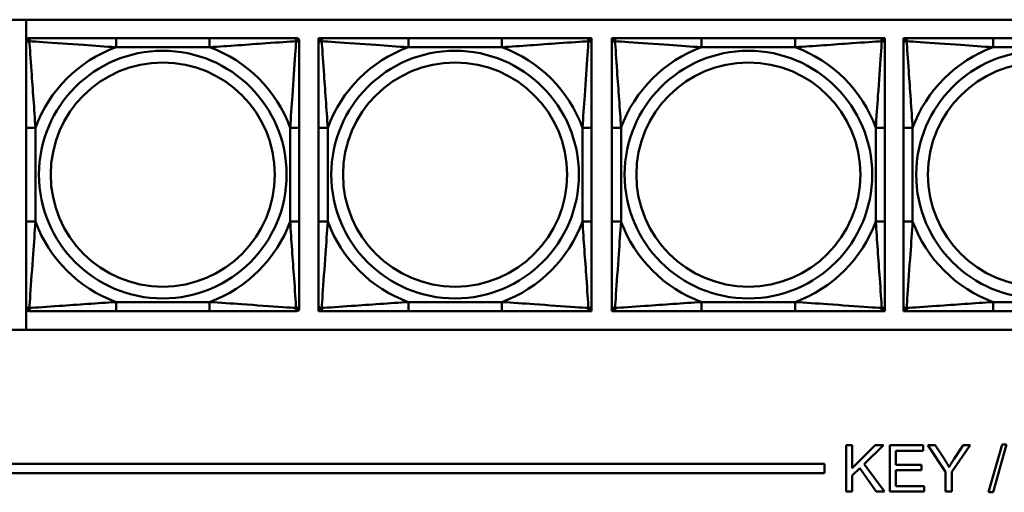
# Model space of a CAD drawing. Header units: inches. Extents: x 9.4 to 55.3, y 0.3 to 33.1.
# Tile 79 of 173: x 20.4 to 22.5, y 14.4 to 15.5. Entities that reach past the tile are written whole.
import ezdxf

# ---------------------------------------------------------------- set-up
doc = ezdxf.new("R2010")
doc.units = ezdxf.units.IN
doc.header["$MEASUREMENT"] = 0
doc.layers.add('Visible Edges(ANSI)', color=7, linetype='Continuous', lineweight=50)
doc.layers.add('Visible Tangent Edges(ANSI)', color=7, linetype='Continuous', lineweight=50)

msp = doc.modelspace()

# ---------------------------------------------------------------- linework, layer by layer
at = {"layer": 'Visible Edges(ANSI)'}
for p, q in [((20.3625, 15.4659), (22.9307, 15.4659)), ((20.4025, 14.7954), (20.4025, 15.4659)), ((20.4085, 15.4262), (20.4144, 15.4262)), ((20.799, 15.4262), (20.5967, 15.4262)), ((20.9813, 15.4262), (20.9872, 15.4262)), ((21.035, 15.4262), (21.0409, 15.4262)), ((21.035, 15.4203), (21.035, 15.4262)), ((21.0409, 15.4262), (21.0468, 15.4262)), ((21.4314, 15.4262), (21.2291, 15.4262)), ((21.6137, 15.4262), (21.6196, 15.4262)), ((21.6196, 15.4262), (21.6255, 15.4262)), ((21.6255, 15.4262), (21.6255, 15.4203)), ((21.6694, 15.4262), (21.6753, 15.4262)), ((21.6694, 15.4203), (21.6694, 15.4262)), ((21.6753, 15.4262), (21.6812, 15.4262)), ((22.0658, 15.4262), (21.8635, 15.4262)), ((22.2481, 15.4262), (22.2541, 15.4262)), ((22.2541, 15.4262), (22.26, 15.4262)), ((22.26, 15.4262), (22.26, 15.4203)), ((22.3002, 15.4262), (22.3061, 15.4262)), ((22.3002, 15.4203), (22.3002, 15.4262)), ((22.3061, 15.4262), (22.312, 15.4262)), ((22.6967, 15.4262), (22.4944, 15.4262)), ((20.4026, 15.4144), (20.4026, 15.4203)), ((20.9931, 15.4203), (20.9931, 15.4144)), ((21.035, 15.4144), (21.035, 15.4203)), ((21.6255, 15.4203), (21.6255, 15.4144)), ((21.6694, 15.4144), (21.6694, 15.4203)), ((22.26, 15.4203), (22.26, 15.4144)), ((22.3002, 15.4144), (22.3002, 15.4203)), ((20.4026, 15.2321), (20.4026, 15.0298)), ((20.9931, 15.0298), (20.9931, 15.2321)), ((21.035, 15.2321), (21.035, 15.0298)), ((21.6255, 15.0298), (21.6255, 15.2321)), ((21.6694, 15.2321), (21.6694, 15.0298)), ((22.26, 15.0298), (22.26, 15.2321)), ((22.3002, 15.2321), (22.3002, 15.0298)), ((20.4026, 14.8415), (20.4026, 14.8474)), ((20.9931, 14.8474), (20.9931, 14.8415)), ((21.035, 14.8415), (21.035, 14.8474)), ((21.6255, 14.8474), (21.6255, 14.8415)), ((21.6694, 14.8415), (21.6694, 14.8474)), ((22.26, 14.8474), (22.26, 14.8415)), ((22.3002, 14.8415), (22.3002, 14.8474)), ((20.4144, 14.8356), (20.4085, 14.8356)), ((20.5967, 14.8356), (20.799, 14.8356)), ((20.9872, 14.8356), (20.9813, 14.8356)), ((21.035, 14.8356), (21.035, 14.8415)), ((21.0409, 14.8356), (21.035, 14.8356)), ((21.0468, 14.8356), (21.0409, 14.8356)), ((21.2291, 14.8356), (21.4314, 14.8356)), ((21.6196, 14.8356), (21.6137, 14.8356)), ((21.6255, 14.8356), (21.6196, 14.8356)), ((21.6255, 14.8415), (21.6255, 14.8356)), ((21.6694, 14.8356), (21.6694, 14.8415)), ((21.6753, 14.8356), (21.6694, 14.8356)), ((21.6812, 14.8356), (21.6753, 14.8356)), ((21.8635, 14.8356), (22.0658, 14.8356)), ((22.2541, 14.8356), (22.2481, 14.8356)), ((22.26, 14.8356), (22.2541, 14.8356)), ((22.26, 14.8415), (22.26, 14.8356)), ((22.3002, 14.8356), (22.3002, 14.8415)), ((22.3061, 14.8356), (22.3002, 14.8356)), ((22.312, 14.8356), (22.3061, 14.8356)), ((22.4944, 14.8356), (22.6967, 14.8356)), ((22.9307, 14.7954), (20.3625, 14.7954)), ((22.1762, 14.5456), (22.1895, 14.5456)), ((22.1762, 14.4456), (22.1762, 14.5456)), ((22.1895, 14.5456), (22.1895, 14.496)), ((22.1895, 14.496), (22.2392, 14.5456)), ((22.2571, 14.5456), (22.2152, 14.505)), ((22.2392, 14.5456), (22.2571, 14.5456)), ((22.2703, 14.5456), (22.3427, 14.5456)), ((22.2703, 14.4456), (22.2703, 14.5456)), ((22.3427, 14.5337), (22.2835, 14.5337)), ((22.2835, 14.5337), (22.2835, 14.5032)), ((22.3427, 14.5456), (22.3427, 14.5337)), ((22.3914, 14.4879), (22.3528, 14.5456)), ((22.3528, 14.5456), (22.3689, 14.5456)), ((22.3689, 14.5456), (22.3886, 14.5154)), ((22.4446, 14.5456), (22.4046, 14.4879)), ((22.4097, 14.5161), (22.4292, 14.5456)), ((22.4292, 14.5456), (22.4446, 14.5456)), ((22.4844, 14.4439), (22.5134, 14.5472)), ((22.5233, 14.5472), (22.4943, 14.4439)), ((22.5134, 14.5472), (22.5233, 14.5472)), ((14.6826, 14.5056), (22.1296, 14.5056)), ((22.1296, 14.5056), (22.1296, 14.4856)), ((22.2152, 14.505), (22.2589, 14.4456)), ((22.1296, 14.4856), (14.6826, 14.4856)), ((22.2059, 14.4961), (22.1895, 14.4802)), ((22.2414, 14.4456), (22.2059, 14.4961)), ((22.2835, 14.5032), (22.3389, 14.5032)), ((22.3389, 14.4914), (22.2835, 14.4914)), ((22.2835, 14.4914), (22.2835, 14.4574)), ((22.3389, 14.5032), (22.3389, 14.4914)), ((22.3914, 14.4456), (22.3914, 14.4879)), ((22.4046, 14.4879), (22.4046, 14.4456)), ((22.1895, 14.4802), (22.1895, 14.4456)), ((22.1895, 14.4456), (22.1762, 14.4456)), ((22.2589, 14.4456), (22.2414, 14.4456)), ((22.345, 14.4456), (22.2703, 14.4456)), ((22.2835, 14.4574), (22.345, 14.4574)), ((22.345, 14.4574), (22.345, 14.4456)), ((22.4046, 14.4456), (22.3914, 14.4456)), ((22.4943, 14.4439), (22.4844, 14.4439))]:
    msp.add_line(p, q, dxfattribs=at)
for centre, radius, start, end in [((20.4085, 15.4203), 0.00591, 90, 180), ((20.4144, 15.4144), 0.0118, 90, 180), ((20.9813, 15.4144), 0.0118, 0, 90), ((20.9872, 15.4203), 0.00591, 0, 90), ((21.0409, 15.4203), 0.00591, 90, 180), ((21.0468, 15.4144), 0.0118, 90, 180), ((21.6137, 15.4144), 0.0118, 0, 90), ((21.6196, 15.4203), 0.00591, 0, 90), ((21.6753, 15.4203), 0.00591, 90, 180), ((21.6812, 15.4144), 0.0118, 90, 180), ((22.2481, 15.4144), 0.0118, 0, 90), ((22.2541, 15.4203), 0.00591, 0, 90), ((22.3061, 15.4203), 0.00591, 90, 180), ((22.312, 15.4144), 0.0118, 90, 180), ((20.4144, 14.8474), 0.0118, 180, 270), ((20.9813, 14.8474), 0.0118, 270, 0), ((21.0468, 14.8474), 0.0118, 180, 270), ((21.6137, 14.8474), 0.0118, 270, 0), ((21.6812, 14.8474), 0.0118, 180, 270), ((22.2481, 14.8474), 0.0118, 270, 0), ((22.312, 14.8474), 0.0118, 180, 270), ((20.4085, 14.8415), 0.00591, 180, 270), ((20.9872, 14.8415), 0.00591, 270, 0), ((21.0409, 14.8415), 0.00591, 180, 270), ((21.6196, 14.8415), 0.00591, 270, 0), ((21.6753, 14.8415), 0.00591, 180, 270), ((22.2541, 14.8415), 0.00591, 270, 0), ((22.3061, 14.8415), 0.00591, 180, 270)]:
    msp.add_arc(centre, radius, start, end, dxfattribs=at)
for points, knots in [([(20.5967, 15.4262), (20.573, 15.4262), (20.5491, 15.4262), (20.5257, 15.4262), (20.495, 15.4262), (20.4641, 15.4262), (20.4409, 15.4262), (20.4289, 15.4262), (20.4192, 15.4262), (20.4144, 15.4262)], [0.2569537, 0.2569537, 0.2569537, 0.2569537, 0.4371919, 0.4371919, 0.4371919, 0.6739428, 0.6739428, 0.6739428, 0.7963818, 0.7963818, 0.7963818, 0.7963818]), ([(20.9813, 15.4262), (20.9756, 15.4262), (20.9631, 15.4262), (20.9479, 15.4262), (20.9244, 15.4262), (20.8953, 15.4262), (20.8662, 15.4262), (20.8441, 15.4262), (20.8214, 15.4262), (20.799, 15.4262)], [-0.7968224, -0.7968224, -0.7968224, -0.7968224, -0.6514613, -0.6514613, -0.6514613, -0.427691, -0.427691, -0.427691, -0.2569517, -0.2569517, -0.2569517, -0.2569517]), ([(21.2291, 15.4262), (21.2054, 15.4262), (21.1814, 15.4262), (21.1581, 15.4262), (21.1274, 15.4262), (21.0965, 15.4262), (21.0733, 15.4262), (21.0612, 15.4262), (21.0516, 15.4262), (21.0468, 15.4262)], [0.2569537, 0.2569537, 0.2569537, 0.2569537, 0.4371919, 0.4371919, 0.4371919, 0.6739428, 0.6739428, 0.6739428, 0.7963818, 0.7963818, 0.7963818, 0.7963818]), ([(21.6137, 15.4262), (21.608, 15.4262), (21.5955, 15.4262), (21.5803, 15.4262), (21.5568, 15.4262), (21.5277, 15.4262), (21.4986, 15.4262), (21.4764, 15.4262), (21.4538, 15.4262), (21.4314, 15.4262)], [-0.7968224, -0.7968224, -0.7968224, -0.7968224, -0.6514613, -0.6514613, -0.6514613, -0.427691, -0.427691, -0.427691, -0.2569517, -0.2569517, -0.2569517, -0.2569517]), ([(21.8635, 15.4262), (21.8399, 15.4262), (21.8159, 15.4262), (21.7925, 15.4262), (21.7618, 15.4262), (21.731, 15.4262), (21.7077, 15.4262), (21.6957, 15.4262), (21.6861, 15.4262), (21.6812, 15.4262)], [0.2569537, 0.2569537, 0.2569537, 0.2569537, 0.4371919, 0.4371919, 0.4371919, 0.6739428, 0.6739428, 0.6739428, 0.7963818, 0.7963818, 0.7963818, 0.7963818]), ([(22.2481, 15.4262), (22.2424, 15.4262), (22.2299, 15.4262), (22.2147, 15.4262), (22.1913, 15.4262), (22.1622, 15.4262), (22.1331, 15.4262), (22.1109, 15.4262), (22.0882, 15.4262), (22.0658, 15.4262)], [-0.7968224, -0.7968224, -0.7968224, -0.7968224, -0.6514613, -0.6514613, -0.6514613, -0.427691, -0.427691, -0.427691, -0.2569517, -0.2569517, -0.2569517, -0.2569517]), ([(22.4944, 15.4262), (22.4707, 15.4262), (22.4467, 15.4262), (22.4233, 15.4262), (22.3927, 15.4262), (22.3618, 15.4262), (22.3385, 15.4262), (22.3265, 15.4262), (22.3169, 15.4262), (22.312, 15.4262)], [0.2569537, 0.2569537, 0.2569537, 0.2569537, 0.4371919, 0.4371919, 0.4371919, 0.6739428, 0.6739428, 0.6739428, 0.7963818, 0.7963818, 0.7963818, 0.7963818]), ([(20.4026, 15.4144), (20.4026, 15.4086), (20.4026, 15.3962), (20.4026, 15.3809), (20.4026, 15.3575), (20.4026, 15.3284), (20.4026, 15.2993), (20.4026, 15.2771), (20.4026, 15.2545), (20.4026, 15.2321)], [-0.7968224, -0.7968224, -0.7968224, -0.7968224, -0.6514613, -0.6514613, -0.6514613, -0.427691, -0.427691, -0.427691, -0.2569517, -0.2569517, -0.2569517, -0.2569517]), ([(20.9931, 15.2321), (20.9931, 15.2557), (20.9931, 15.2797), (20.9931, 15.3031), (20.9931, 15.3338), (20.9931, 15.3646), (20.9931, 15.3879), (20.9931, 15.3999), (20.9931, 15.4095), (20.9931, 15.4144)], [0.2569537, 0.2569537, 0.2569537, 0.2569537, 0.4371919, 0.4371919, 0.4371919, 0.6739428, 0.6739428, 0.6739428, 0.7963818, 0.7963818, 0.7963818, 0.7963818]), ([(21.035, 15.4144), (21.035, 15.4086), (21.035, 15.3962), (21.035, 15.3809), (21.035, 15.3575), (21.035, 15.3284), (21.035, 15.2993), (21.035, 15.2771), (21.035, 15.2545), (21.035, 15.2321)], [-0.7968224, -0.7968224, -0.7968224, -0.7968224, -0.6514613, -0.6514613, -0.6514613, -0.427691, -0.427691, -0.427691, -0.2569517, -0.2569517, -0.2569517, -0.2569517]), ([(21.6255, 15.2321), (21.6255, 15.2557), (21.6255, 15.2797), (21.6255, 15.3031), (21.6255, 15.3338), (21.6255, 15.3646), (21.6255, 15.3879), (21.6255, 15.3999), (21.6255, 15.4095), (21.6255, 15.4144)], [0.2569537, 0.2569537, 0.2569537, 0.2569537, 0.4371919, 0.4371919, 0.4371919, 0.6739428, 0.6739428, 0.6739428, 0.7963818, 0.7963818, 0.7963818, 0.7963818]), ([(21.6694, 15.4144), (21.6694, 15.4086), (21.6694, 15.3962), (21.6694, 15.3809), (21.6694, 15.3575), (21.6694, 15.3284), (21.6694, 15.2993), (21.6694, 15.2771), (21.6694, 15.2545), (21.6694, 15.2321)], [-0.7968224, -0.7968224, -0.7968224, -0.7968224, -0.6514613, -0.6514613, -0.6514613, -0.427691, -0.427691, -0.427691, -0.2569517, -0.2569517, -0.2569517, -0.2569517]), ([(22.26, 15.2321), (22.26, 15.2557), (22.26, 15.2797), (22.26, 15.3031), (22.26, 15.3338), (22.26, 15.3646), (22.26, 15.3879), (22.26, 15.3999), (22.26, 15.4095), (22.26, 15.4144)], [0.2569537, 0.2569537, 0.2569537, 0.2569537, 0.4371919, 0.4371919, 0.4371919, 0.6739428, 0.6739428, 0.6739428, 0.7963818, 0.7963818, 0.7963818, 0.7963818]), ([(22.3002, 15.4144), (22.3002, 15.4086), (22.3002, 15.3962), (22.3002, 15.3809), (22.3002, 15.3575), (22.3002, 15.3284), (22.3002, 15.2993), (22.3002, 15.2771), (22.3002, 15.2545), (22.3002, 15.2321)], [-0.7968224, -0.7968224, -0.7968224, -0.7968224, -0.6514613, -0.6514613, -0.6514613, -0.427691, -0.427691, -0.427691, -0.2569517, -0.2569517, -0.2569517, -0.2569517]), ([(20.4026, 15.0298), (20.4026, 15.0061), (20.4026, 14.9821), (20.4026, 14.9587), (20.4026, 14.9281), (20.4026, 14.8972), (20.4026, 14.8739), (20.4026, 14.8619), (20.4026, 14.8523), (20.4026, 14.8474)], [0.2569537, 0.2569537, 0.2569537, 0.2569537, 0.4371919, 0.4371919, 0.4371919, 0.6739428, 0.6739428, 0.6739428, 0.7963818, 0.7963818, 0.7963818, 0.7963818]), ([(20.9931, 14.8474), (20.9931, 14.8532), (20.9931, 14.8657), (20.9931, 14.8809), (20.9931, 14.9043), (20.9931, 14.9334), (20.9931, 14.9625), (20.9931, 14.9847), (20.9931, 15.0074), (20.9931, 15.0298)], [-0.7968224, -0.7968224, -0.7968224, -0.7968224, -0.6514613, -0.6514613, -0.6514613, -0.427691, -0.427691, -0.427691, -0.2569517, -0.2569517, -0.2569517, -0.2569517]), ([(21.035, 15.0298), (21.035, 15.0061), (21.035, 14.9821), (21.035, 14.9587), (21.035, 14.9281), (21.035, 14.8972), (21.035, 14.8739), (21.035, 14.8619), (21.035, 14.8523), (21.035, 14.8474)], [0.2569537, 0.2569537, 0.2569537, 0.2569537, 0.4371919, 0.4371919, 0.4371919, 0.6739428, 0.6739428, 0.6739428, 0.7963818, 0.7963818, 0.7963818, 0.7963818]), ([(21.6255, 14.8474), (21.6255, 14.8532), (21.6255, 14.8657), (21.6255, 14.8809), (21.6255, 14.9043), (21.6255, 14.9334), (21.6255, 14.9625), (21.6255, 14.9847), (21.6255, 15.0074), (21.6255, 15.0298)], [-0.7968224, -0.7968224, -0.7968224, -0.7968224, -0.6514613, -0.6514613, -0.6514613, -0.427691, -0.427691, -0.427691, -0.2569517, -0.2569517, -0.2569517, -0.2569517]), ([(21.6694, 15.0298), (21.6694, 15.0061), (21.6694, 14.9821), (21.6694, 14.9587), (21.6694, 14.9281), (21.6694, 14.8972), (21.6694, 14.8739), (21.6694, 14.8619), (21.6694, 14.8523), (21.6694, 14.8474)], [0.2569537, 0.2569537, 0.2569537, 0.2569537, 0.4371919, 0.4371919, 0.4371919, 0.6739428, 0.6739428, 0.6739428, 0.7963818, 0.7963818, 0.7963818, 0.7963818]), ([(22.26, 14.8474), (22.26, 14.8532), (22.26, 14.8657), (22.26, 14.8809), (22.26, 14.9043), (22.26, 14.9334), (22.26, 14.9625), (22.26, 14.9847), (22.26, 15.0074), (22.26, 15.0298)], [-0.7968224, -0.7968224, -0.7968224, -0.7968224, -0.6514613, -0.6514613, -0.6514613, -0.427691, -0.427691, -0.427691, -0.2569517, -0.2569517, -0.2569517, -0.2569517]), ([(22.3002, 15.0298), (22.3002, 15.0061), (22.3002, 14.9821), (22.3002, 14.9587), (22.3002, 14.9281), (22.3002, 14.8972), (22.3002, 14.8739), (22.3002, 14.8619), (22.3002, 14.8523), (22.3002, 14.8474)], [0.2569537, 0.2569537, 0.2569537, 0.2569537, 0.4371919, 0.4371919, 0.4371919, 0.6739428, 0.6739428, 0.6739428, 0.7963818, 0.7963818, 0.7963818, 0.7963818]), ([(20.4144, 14.8356), (20.4201, 14.8356), (20.4326, 14.8356), (20.4478, 14.8356), (20.4713, 14.8356), (20.5004, 14.8356), (20.5295, 14.8356), (20.5516, 14.8356), (20.5743, 14.8356), (20.5967, 14.8356)], [-0.7968224, -0.7968224, -0.7968224, -0.7968224, -0.6514613, -0.6514613, -0.6514613, -0.427691, -0.427691, -0.427691, -0.2569517, -0.2569517, -0.2569517, -0.2569517]), ([(20.799, 14.8356), (20.8227, 14.8356), (20.8467, 14.8356), (20.87, 14.8356), (20.9007, 14.8356), (20.9316, 14.8356), (20.9548, 14.8356), (20.9668, 14.8356), (20.9765, 14.8356), (20.9813, 14.8356)], [0.2569537, 0.2569537, 0.2569537, 0.2569537, 0.4371919, 0.4371919, 0.4371919, 0.6739428, 0.6739428, 0.6739428, 0.7963818, 0.7963818, 0.7963818, 0.7963818]), ([(21.0468, 14.8356), (21.0525, 14.8356), (21.065, 14.8356), (21.0802, 14.8356), (21.1036, 14.8356), (21.1328, 14.8356), (21.1618, 14.8356), (21.184, 14.8356), (21.2067, 14.8356), (21.2291, 14.8356)], [-0.7968224, -0.7968224, -0.7968224, -0.7968224, -0.6514613, -0.6514613, -0.6514613, -0.427691, -0.427691, -0.427691, -0.2569517, -0.2569517, -0.2569517, -0.2569517]), ([(21.4314, 14.8356), (21.455, 14.8356), (21.479, 14.8356), (21.5024, 14.8356), (21.5331, 14.8356), (21.5639, 14.8356), (21.5872, 14.8356), (21.5992, 14.8356), (21.6088, 14.8356), (21.6137, 14.8356)], [0.2569537, 0.2569537, 0.2569537, 0.2569537, 0.4371919, 0.4371919, 0.4371919, 0.6739428, 0.6739428, 0.6739428, 0.7963818, 0.7963818, 0.7963818, 0.7963818]), ([(21.6812, 14.8356), (21.687, 14.8356), (21.6994, 14.8356), (21.7147, 14.8356), (21.7381, 14.8356), (21.7672, 14.8356), (21.7963, 14.8356), (21.8185, 14.8356), (21.8411, 14.8356), (21.8635, 14.8356)], [-0.7968224, -0.7968224, -0.7968224, -0.7968224, -0.6514613, -0.6514613, -0.6514613, -0.427691, -0.427691, -0.427691, -0.2569517, -0.2569517, -0.2569517, -0.2569517]), ([(22.0658, 14.8356), (22.0895, 14.8356), (22.1135, 14.8356), (22.1368, 14.8356), (22.1675, 14.8356), (22.1984, 14.8356), (22.2216, 14.8356), (22.2337, 14.8356), (22.2433, 14.8356), (22.2481, 14.8356)], [0.2569537, 0.2569537, 0.2569537, 0.2569537, 0.4371919, 0.4371919, 0.4371919, 0.6739428, 0.6739428, 0.6739428, 0.7963818, 0.7963818, 0.7963818, 0.7963818]), ([(22.312, 14.8356), (22.3178, 14.8356), (22.3303, 14.8356), (22.3455, 14.8356), (22.3689, 14.8356), (22.398, 14.8356), (22.4271, 14.8356), (22.4493, 14.8356), (22.4719, 14.8356), (22.4944, 14.8356)], [-0.7968224, -0.7968224, -0.7968224, -0.7968224, -0.6514613, -0.6514613, -0.6514613, -0.427691, -0.427691, -0.427691, -0.2569517, -0.2569517, -0.2569517, -0.2569517])]:
    msp.add_open_spline(points, degree=3, knots=knots, dxfattribs=at)
for points in [[(22.3886, 14.5154), (22.3942, 14.507), (22.3988, 14.4985)], [(22.3988, 14.4985), (22.4033, 14.5063), (22.4097, 14.5161)]]:
    msp.add_open_spline(points, degree=2, dxfattribs=at)
at = {"layer": 'Visible Tangent Edges(ANSI)'}
for p, q in [((20.5967, 15.4262), (20.5967, 15.4065)), ((20.799, 15.4262), (20.799, 15.4065)), ((21.2291, 15.4262), (21.2291, 15.4065)), ((21.4314, 15.4262), (21.4314, 15.4065)), ((21.8635, 15.4262), (21.8635, 15.4065)), ((22.0658, 15.4262), (22.0658, 15.4065)), ((22.4944, 15.4262), (22.4944, 15.4065)), ((20.5967, 15.4065), (20.799, 15.4065)), ((21.2291, 15.4065), (21.4314, 15.4065)), ((21.8635, 15.4065), (22.0658, 15.4065)), ((22.4944, 15.4065), (22.6967, 15.4065)), ((20.4026, 15.2321), (20.4223, 15.2321)), ((20.4223, 15.0298), (20.4223, 15.2321)), ((20.9734, 15.2321), (20.9734, 15.0298)), ((20.9931, 15.2321), (20.9734, 15.2321)), ((21.035, 15.2321), (21.0546, 15.2321)), ((21.0546, 15.0298), (21.0546, 15.2321)), ((21.6058, 15.2321), (21.6058, 15.0298)), ((21.6255, 15.2321), (21.6058, 15.2321)), ((21.6694, 15.2321), (21.6891, 15.2321)), ((21.6891, 15.0298), (21.6891, 15.2321)), ((22.2403, 15.2321), (22.2403, 15.0298)), ((22.26, 15.2321), (22.2403, 15.2321)), ((22.3002, 15.2321), (22.3199, 15.2321)), ((22.3199, 15.0298), (22.3199, 15.2321)), ((20.4026, 15.0298), (20.4223, 15.0298)), ((20.9931, 15.0298), (20.9734, 15.0298)), ((21.035, 15.0298), (21.0546, 15.0298)), ((21.6255, 15.0298), (21.6058, 15.0298)), ((21.6694, 15.0298), (21.6891, 15.0298)), ((22.26, 15.0298), (22.2403, 15.0298)), ((22.3002, 15.0298), (22.3199, 15.0298)), ((20.799, 14.8553), (20.5967, 14.8553)), ((20.5967, 14.8356), (20.5967, 14.8553)), ((20.799, 14.8356), (20.799, 14.8553)), ((21.4314, 14.8553), (21.2291, 14.8553)), ((21.2291, 14.8356), (21.2291, 14.8553)), ((21.4314, 14.8356), (21.4314, 14.8553)), ((22.0658, 14.8553), (21.8635, 14.8553)), ((21.8635, 14.8356), (21.8635, 14.8553)), ((22.0658, 14.8356), (22.0658, 14.8553)), ((22.6967, 14.8553), (22.4944, 14.8553)), ((22.4944, 14.8356), (22.4944, 14.8553))]:
    msp.add_line(p, q, dxfattribs=at)
for centre, radius in [((20.6979, 15.1309), 0.2678), ((21.3302, 15.1309), 0.2678), ((21.9647, 15.1309), 0.2678), ((22.5955, 15.1309), 0.2678), ((20.6979, 15.1309), 0.2424), ((21.3302, 15.1309), 0.2424), ((21.9647, 15.1309), 0.2424), ((22.5955, 15.1309), 0.2424)]:
    msp.add_circle(centre, radius, dxfattribs=at)
for centre, start, end in [((20.6979, 15.1309), 110.1547, 159.8453), ((20.6979, 15.1309), 20.1547, 69.8453), ((21.3302, 15.1309), 110.1547, 159.8453), ((21.3302, 15.1309), 20.1547, 69.8453), ((21.9647, 15.1309), 110.1547, 159.8453), ((21.9647, 15.1309), 20.1547, 69.8453), ((22.5955, 15.1309), 110.1547, 159.8453), ((20.6979, 15.1309), 200.1547, 249.8453), ((20.6979, 15.1309), 290.1547, 339.8453), ((21.3302, 15.1309), 200.1547, 249.8453), ((21.3302, 15.1309), 290.1547, 339.8453), ((21.9647, 15.1309), 200.1547, 249.8453), ((21.9647, 15.1309), 290.1547, 339.8453), ((22.5955, 15.1309), 200.1547, 249.8453)]:
    msp.add_arc(centre, 0.2936, start, end, dxfattribs=at)
for points, knots in [([(20.4094, 15.4193), (20.4094, 15.4202), (20.4095, 15.4209), (20.4097, 15.4224), (20.4099, 15.423), (20.4103, 15.424), (20.4105, 15.4243), (20.4109, 15.4247), (20.411, 15.4248), (20.4113, 15.4251), (20.4115, 15.4253), (20.4121, 15.4257), (20.4125, 15.4259), (20.4134, 15.4261), (20.4139, 15.4262), (20.4144, 15.4262)], [-0.00023197, -0.00023197, -0.00023197, -0.00023197, 0.00913095, 0.00913095, 0.01983142, 0.01983142, 0.02651922, 0.02651922, 0.02986312, 0.02986312, 0.03521335, 0.03521335, 0.04377373, 0.04377373, 0.0532704, 0.0532704, 0.0532704, 0.0532704]), ([(20.9813, 15.4262), (20.9819, 15.4262), (20.9824, 15.4261), (20.9832, 15.4259), (20.9836, 15.4257), (20.9842, 15.4253), (20.9844, 15.4251), (20.9847, 15.4248), (20.9848, 15.4247), (20.9852, 15.4243), (20.9854, 15.424), (20.9858, 15.423), (20.986, 15.4224), (20.9862, 15.4209), (20.9863, 15.4202), (20.9863, 15.4193)], [-0.0532704, -0.0532704, -0.0532704, -0.0532704, -0.04377373, -0.04377373, -0.03521335, -0.03521335, -0.02986312, -0.02986312, -0.02651922, -0.02651922, -0.01983142, -0.01983142, -0.00913095, -0.00913095, 0.00023197, 0.00023197, 0.00023197, 0.00023197]), ([(21.0418, 15.4193), (21.0418, 15.4202), (21.0418, 15.4209), (21.0421, 15.4224), (21.0423, 15.423), (21.0427, 15.424), (21.0429, 15.4243), (21.0432, 15.4247), (21.0434, 15.4248), (21.0437, 15.4251), (21.0439, 15.4253), (21.0445, 15.4257), (21.0448, 15.4259), (21.0457, 15.4261), (21.0462, 15.4262), (21.0468, 15.4262)], [-0.00023197, -0.00023197, -0.00023197, -0.00023197, 0.00913095, 0.00913095, 0.01983142, 0.01983142, 0.02651922, 0.02651922, 0.02986312, 0.02986312, 0.03521335, 0.03521335, 0.04377373, 0.04377373, 0.0532704, 0.0532704, 0.0532704, 0.0532704]), ([(21.6137, 15.4262), (21.6142, 15.4262), (21.6147, 15.4261), (21.6156, 15.4259), (21.616, 15.4257), (21.6166, 15.4253), (21.6168, 15.4251), (21.6171, 15.4248), (21.6172, 15.4247), (21.6176, 15.4243), (21.6177, 15.424), (21.6182, 15.423), (21.6184, 15.4224), (21.6186, 15.4209), (21.6187, 15.4202), (21.6187, 15.4193)], [-0.0532704, -0.0532704, -0.0532704, -0.0532704, -0.04377373, -0.04377373, -0.03521335, -0.03521335, -0.02986312, -0.02986312, -0.02651922, -0.02651922, -0.01983142, -0.01983142, -0.00913095, -0.00913095, 0.00023197, 0.00023197, 0.00023197, 0.00023197]), ([(21.6763, 15.4193), (21.6762, 15.4202), (21.6763, 15.4209), (21.6765, 15.4224), (21.6767, 15.423), (21.6772, 15.424), (21.6774, 15.4243), (21.6777, 15.4247), (21.6778, 15.4248), (21.6781, 15.4251), (21.6783, 15.4253), (21.6789, 15.4257), (21.6793, 15.4259), (21.6802, 15.4261), (21.6807, 15.4262), (21.6812, 15.4262)], [-0.00023197, -0.00023197, -0.00023197, -0.00023197, 0.00913095, 0.00913095, 0.01983142, 0.01983142, 0.02651922, 0.02651922, 0.02986312, 0.02986312, 0.03521335, 0.03521335, 0.04377373, 0.04377373, 0.0532704, 0.0532704, 0.0532704, 0.0532704]), ([(22.2481, 15.4262), (22.2487, 15.4262), (22.2492, 15.4261), (22.2501, 15.4259), (22.2505, 15.4257), (22.251, 15.4253), (22.2512, 15.4251), (22.2516, 15.4248), (22.2517, 15.4247), (22.252, 15.4243), (22.2522, 15.424), (22.2526, 15.423), (22.2528, 15.4224), (22.2531, 15.4209), (22.2531, 15.4202), (22.2531, 15.4193)], [-0.0532704, -0.0532704, -0.0532704, -0.0532704, -0.04377373, -0.04377373, -0.03521335, -0.03521335, -0.02986312, -0.02986312, -0.02651922, -0.02651922, -0.01983142, -0.01983142, -0.00913095, -0.00913095, 0.00023197, 0.00023197, 0.00023197, 0.00023197]), ([(22.3071, 15.4193), (22.3071, 15.4202), (22.3071, 15.4209), (22.3073, 15.4224), (22.3075, 15.423), (22.308, 15.424), (22.3082, 15.4243), (22.3085, 15.4247), (22.3086, 15.4248), (22.3089, 15.4251), (22.3091, 15.4253), (22.3097, 15.4257), (22.3101, 15.4259), (22.311, 15.4261), (22.3115, 15.4262), (22.312, 15.4262)], [-0.00023197, -0.00023197, -0.00023197, -0.00023197, 0.00913095, 0.00913095, 0.01983142, 0.01983142, 0.02651922, 0.02651922, 0.02986312, 0.02986312, 0.03521335, 0.03521335, 0.04377373, 0.04377373, 0.0532704, 0.0532704, 0.0532704, 0.0532704]), ([(20.4026, 15.4144), (20.4026, 15.4149), (20.4026, 15.4154), (20.4029, 15.4163), (20.4031, 15.4167), (20.4035, 15.4173), (20.4036, 15.4175), (20.4039, 15.4178), (20.4041, 15.4179), (20.4045, 15.4182), (20.4048, 15.4184), (20.4057, 15.4189), (20.4064, 15.4191), (20.4078, 15.4193), (20.4086, 15.4194), (20.4094, 15.4193)], [-0.0532704, -0.0532704, -0.0532704, -0.0532704, -0.04377373, -0.04377373, -0.03521335, -0.03521335, -0.02986312, -0.02986312, -0.02651922, -0.02651922, -0.01983142, -0.01983142, -0.00913095, -0.00913095, 0.00023197, 0.00023197, 0.00023197, 0.00023197]), ([(20.4094, 15.4193), (20.4171, 15.4188), (20.4271, 15.4182), (20.4641, 15.4157), (20.4959, 15.4134), (20.5501, 15.4095), (20.5733, 15.4079), (20.5967, 15.4065)], [-0.7478145, -0.7478145, -0.7478145, -0.7478145, -0.6493253, -0.6493253, -0.427691, -0.427691, -0.2569537, -0.2569537, -0.2569537, -0.2569537]), ([(20.4223, 15.2321), (20.4199, 15.2725), (20.4166, 15.3149), (20.412, 15.3806), (20.4103, 15.405), (20.4094, 15.4193)], [0.2569517, 0.2569517, 0.2569517, 0.2569517, 0.5559983, 0.5559983, 0.7482818, 0.7482818, 0.7482818, 0.7482818]), ([(20.799, 15.4065), (20.8395, 15.4089), (20.8818, 15.4122), (20.9475, 15.4168), (20.9719, 15.4184), (20.9863, 15.4193)], [0.2569517, 0.2569517, 0.2569517, 0.2569517, 0.5559983, 0.5559983, 0.7482818, 0.7482818, 0.7482818, 0.7482818]), ([(20.9863, 15.4193), (20.9858, 15.4117), (20.9851, 15.4017), (20.9827, 15.3646), (20.9804, 15.3329), (20.9765, 15.2787), (20.9749, 15.2554), (20.9734, 15.2321)], [-0.7478145, -0.7478145, -0.7478145, -0.7478145, -0.6493253, -0.6493253, -0.427691, -0.427691, -0.2569537, -0.2569537, -0.2569537, -0.2569537]), ([(20.9863, 15.4193), (20.9871, 15.4194), (20.9879, 15.4193), (20.9893, 15.4191), (20.99, 15.4189), (20.9909, 15.4184), (20.9912, 15.4182), (20.9916, 15.4179), (20.9918, 15.4178), (20.9921, 15.4175), (20.9922, 15.4173), (20.9926, 15.4167), (20.9928, 15.4163), (20.9931, 15.4154), (20.9931, 15.4149), (20.9931, 15.4144)], [-0.00023197, -0.00023197, -0.00023197, -0.00023197, 0.00913095, 0.00913095, 0.01983142, 0.01983142, 0.02651922, 0.02651922, 0.02986312, 0.02986312, 0.03521335, 0.03521335, 0.04377373, 0.04377373, 0.0532704, 0.0532704, 0.0532704, 0.0532704]), ([(21.035, 15.4144), (21.035, 15.4149), (21.035, 15.4154), (21.0353, 15.4163), (21.0355, 15.4167), (21.0358, 15.4173), (21.036, 15.4175), (21.0363, 15.4178), (21.0365, 15.4179), (21.0369, 15.4182), (21.0372, 15.4184), (21.0381, 15.4189), (21.0388, 15.4191), (21.0402, 15.4193), (21.041, 15.4194), (21.0418, 15.4193)], [-0.0532704, -0.0532704, -0.0532704, -0.0532704, -0.04377373, -0.04377373, -0.03521335, -0.03521335, -0.02986312, -0.02986312, -0.02651922, -0.02651922, -0.01983142, -0.01983142, -0.00913095, -0.00913095, 0.00023197, 0.00023197, 0.00023197, 0.00023197]), ([(21.0418, 15.4193), (21.0495, 15.4188), (21.0595, 15.4182), (21.0965, 15.4157), (21.1282, 15.4134), (21.1825, 15.4095), (21.2057, 15.4079), (21.2291, 15.4065)], [-0.7478145, -0.7478145, -0.7478145, -0.7478145, -0.6493253, -0.6493253, -0.427691, -0.427691, -0.2569537, -0.2569537, -0.2569537, -0.2569537]), ([(21.0546, 15.2321), (21.0522, 15.2725), (21.049, 15.3149), (21.0443, 15.3806), (21.0427, 15.405), (21.0418, 15.4193)], [0.2569517, 0.2569517, 0.2569517, 0.2569517, 0.5559983, 0.5559983, 0.7482818, 0.7482818, 0.7482818, 0.7482818]), ([(21.4314, 15.4065), (21.4719, 15.4089), (21.5142, 15.4122), (21.5799, 15.4168), (21.6043, 15.4184), (21.6187, 15.4193)], [0.2569517, 0.2569517, 0.2569517, 0.2569517, 0.5559983, 0.5559983, 0.7482818, 0.7482818, 0.7482818, 0.7482818]), ([(21.6187, 15.4193), (21.6182, 15.4117), (21.6175, 15.4017), (21.615, 15.3646), (21.6128, 15.3329), (21.6089, 15.2787), (21.6072, 15.2554), (21.6058, 15.2321)], [-0.7478145, -0.7478145, -0.7478145, -0.7478145, -0.6493253, -0.6493253, -0.427691, -0.427691, -0.2569537, -0.2569537, -0.2569537, -0.2569537]), ([(21.6187, 15.4193), (21.6195, 15.4194), (21.6203, 15.4193), (21.6217, 15.4191), (21.6224, 15.4189), (21.6233, 15.4184), (21.6236, 15.4182), (21.624, 15.4179), (21.6241, 15.4178), (21.6245, 15.4175), (21.6246, 15.4173), (21.625, 15.4167), (21.6252, 15.4163), (21.6254, 15.4154), (21.6255, 15.4149), (21.6255, 15.4144)], [-0.00023197, -0.00023197, -0.00023197, -0.00023197, 0.00913095, 0.00913095, 0.01983142, 0.01983142, 0.02651922, 0.02651922, 0.02986312, 0.02986312, 0.03521335, 0.03521335, 0.04377373, 0.04377373, 0.0532704, 0.0532704, 0.0532704, 0.0532704]), ([(21.6694, 15.4144), (21.6694, 15.4149), (21.6695, 15.4154), (21.6697, 15.4163), (21.6699, 15.4167), (21.6703, 15.4173), (21.6705, 15.4175), (21.6708, 15.4178), (21.6709, 15.4179), (21.6713, 15.4182), (21.6716, 15.4184), (21.6726, 15.4189), (21.6732, 15.4191), (21.6747, 15.4193), (21.6754, 15.4194), (21.6763, 15.4193)], [-0.0532704, -0.0532704, -0.0532704, -0.0532704, -0.04377373, -0.04377373, -0.03521335, -0.03521335, -0.02986312, -0.02986312, -0.02651922, -0.02651922, -0.01983142, -0.01983142, -0.00913095, -0.00913095, 0.00023197, 0.00023197, 0.00023197, 0.00023197]), ([(21.6763, 15.4193), (21.6839, 15.4188), (21.6939, 15.4182), (21.731, 15.4157), (21.7627, 15.4134), (21.8169, 15.4095), (21.8402, 15.4079), (21.8635, 15.4065)], [-0.7478145, -0.7478145, -0.7478145, -0.7478145, -0.6493253, -0.6493253, -0.427691, -0.427691, -0.2569537, -0.2569537, -0.2569537, -0.2569537]), ([(21.6891, 15.2321), (21.6867, 15.2725), (21.6834, 15.3149), (21.6788, 15.3806), (21.6772, 15.405), (21.6763, 15.4193)], [0.2569517, 0.2569517, 0.2569517, 0.2569517, 0.5559983, 0.5559983, 0.7482818, 0.7482818, 0.7482818, 0.7482818]), ([(22.0658, 15.4065), (22.1063, 15.4089), (22.1487, 15.4122), (22.2143, 15.4168), (22.2387, 15.4184), (22.2531, 15.4193)], [0.2569517, 0.2569517, 0.2569517, 0.2569517, 0.5559983, 0.5559983, 0.7482818, 0.7482818, 0.7482818, 0.7482818]), ([(22.2531, 15.4193), (22.2526, 15.4117), (22.252, 15.4017), (22.2495, 15.3646), (22.2472, 15.3329), (22.2433, 15.2787), (22.2417, 15.2554), (22.2403, 15.2321)], [-0.7478145, -0.7478145, -0.7478145, -0.7478145, -0.6493253, -0.6493253, -0.427691, -0.427691, -0.2569537, -0.2569537, -0.2569537, -0.2569537]), ([(22.2531, 15.4193), (22.2539, 15.4194), (22.2547, 15.4193), (22.2561, 15.4191), (22.2568, 15.4189), (22.2577, 15.4184), (22.258, 15.4182), (22.2585, 15.4179), (22.2586, 15.4178), (22.2589, 15.4175), (22.2591, 15.4173), (22.2595, 15.4167), (22.2596, 15.4163), (22.2599, 15.4154), (22.26, 15.4149), (22.26, 15.4144)], [-0.00023197, -0.00023197, -0.00023197, -0.00023197, 0.00913095, 0.00913095, 0.01983142, 0.01983142, 0.02651922, 0.02651922, 0.02986312, 0.02986312, 0.03521335, 0.03521335, 0.04377373, 0.04377373, 0.0532704, 0.0532704, 0.0532704, 0.0532704]), ([(22.3002, 15.4144), (22.3002, 15.4149), (22.3003, 15.4154), (22.3005, 15.4163), (22.3007, 15.4167), (22.3011, 15.4173), (22.3013, 15.4175), (22.3016, 15.4178), (22.3017, 15.4179), (22.3021, 15.4182), (22.3025, 15.4184), (22.3034, 15.4189), (22.304, 15.4191), (22.3055, 15.4193), (22.3062, 15.4194), (22.3071, 15.4193)], [-0.0532704, -0.0532704, -0.0532704, -0.0532704, -0.04377373, -0.04377373, -0.03521335, -0.03521335, -0.02986312, -0.02986312, -0.02651922, -0.02651922, -0.01983142, -0.01983142, -0.00913095, -0.00913095, 0.00023197, 0.00023197, 0.00023197, 0.00023197]), ([(22.3071, 15.4193), (22.3147, 15.4188), (22.3247, 15.4182), (22.3618, 15.4157), (22.3935, 15.4134), (22.4478, 15.4095), (22.471, 15.4079), (22.4944, 15.4065)], [-0.7478145, -0.7478145, -0.7478145, -0.7478145, -0.6493253, -0.6493253, -0.427691, -0.427691, -0.2569537, -0.2569537, -0.2569537, -0.2569537]), ([(22.3199, 15.2321), (22.3175, 15.2725), (22.3142, 15.3149), (22.3096, 15.3806), (22.308, 15.405), (22.3071, 15.4193)], [0.2569517, 0.2569517, 0.2569517, 0.2569517, 0.5559983, 0.5559983, 0.7482818, 0.7482818, 0.7482818, 0.7482818]), ([(20.4094, 14.8425), (20.4099, 14.8501), (20.4106, 14.8602), (20.413, 14.8972), (20.4153, 14.9289), (20.4192, 14.9832), (20.4209, 15.0064), (20.4223, 15.0298)], [-0.7478145, -0.7478145, -0.7478145, -0.7478145, -0.6493253, -0.6493253, -0.427691, -0.427691, -0.2569537, -0.2569537, -0.2569537, -0.2569537]), ([(20.9734, 15.0298), (20.9758, 14.9893), (20.9791, 14.9469), (20.9837, 14.8813), (20.9854, 14.8568), (20.9863, 14.8425)], [0.2569517, 0.2569517, 0.2569517, 0.2569517, 0.5559983, 0.5559983, 0.7482818, 0.7482818, 0.7482818, 0.7482818]), ([(21.0418, 14.8425), (21.0423, 14.8501), (21.0429, 14.8602), (21.0454, 14.8972), (21.0477, 14.9289), (21.0516, 14.9832), (21.0532, 15.0064), (21.0546, 15.0298)], [-0.7478145, -0.7478145, -0.7478145, -0.7478145, -0.6493253, -0.6493253, -0.427691, -0.427691, -0.2569537, -0.2569537, -0.2569537, -0.2569537]), ([(21.6058, 15.0298), (21.6082, 14.9893), (21.6115, 14.9469), (21.6161, 14.8813), (21.6177, 14.8568), (21.6187, 14.8425)], [0.2569517, 0.2569517, 0.2569517, 0.2569517, 0.5559983, 0.5559983, 0.7482818, 0.7482818, 0.7482818, 0.7482818]), ([(21.6763, 14.8425), (21.6767, 14.8501), (21.6774, 14.8602), (21.6799, 14.8972), (21.6822, 14.9289), (21.686, 14.9832), (21.6877, 15.0064), (21.6891, 15.0298)], [-0.7478145, -0.7478145, -0.7478145, -0.7478145, -0.6493253, -0.6493253, -0.427691, -0.427691, -0.2569537, -0.2569537, -0.2569537, -0.2569537]), ([(22.2403, 15.0298), (22.2427, 14.9893), (22.246, 14.9469), (22.2506, 14.8813), (22.2522, 14.8568), (22.2531, 14.8425)], [0.2569517, 0.2569517, 0.2569517, 0.2569517, 0.5559983, 0.5559983, 0.7482818, 0.7482818, 0.7482818, 0.7482818]), ([(22.3071, 14.8425), (22.3076, 14.8501), (22.3082, 14.8602), (22.3107, 14.8972), (22.313, 14.9289), (22.3169, 14.9832), (22.3185, 15.0064), (22.3199, 15.0298)], [-0.7478145, -0.7478145, -0.7478145, -0.7478145, -0.6493253, -0.6493253, -0.427691, -0.427691, -0.2569537, -0.2569537, -0.2569537, -0.2569537]), ([(20.4094, 14.8425), (20.4086, 14.8425), (20.4078, 14.8425), (20.4064, 14.8428), (20.4057, 14.843), (20.4048, 14.8434), (20.4045, 14.8436), (20.4041, 14.8439), (20.4039, 14.844), (20.4036, 14.8443), (20.4035, 14.8446), (20.4031, 14.8451), (20.4029, 14.8455), (20.4026, 14.8464), (20.4026, 14.8469), (20.4026, 14.8474)], [-0.00023197, -0.00023197, -0.00023197, -0.00023197, 0.00913095, 0.00913095, 0.01983142, 0.01983142, 0.02651922, 0.02651922, 0.02986312, 0.02986312, 0.03521335, 0.03521335, 0.04377373, 0.04377373, 0.0532704, 0.0532704, 0.0532704, 0.0532704]), ([(20.5967, 14.8553), (20.5562, 14.8529), (20.5139, 14.8496), (20.4482, 14.845), (20.4238, 14.8434), (20.4094, 14.8425)], [0.2569517, 0.2569517, 0.2569517, 0.2569517, 0.5559983, 0.5559983, 0.7482818, 0.7482818, 0.7482818, 0.7482818]), ([(20.9863, 14.8425), (20.9786, 14.843), (20.9686, 14.8436), (20.9316, 14.8461), (20.8999, 14.8484), (20.8456, 14.8523), (20.8224, 14.8539), (20.799, 14.8553)], [-0.7478145, -0.7478145, -0.7478145, -0.7478145, -0.6493253, -0.6493253, -0.427691, -0.427691, -0.2569537, -0.2569537, -0.2569537, -0.2569537]), ([(20.9931, 14.8474), (20.9931, 14.8469), (20.9931, 14.8464), (20.9928, 14.8455), (20.9926, 14.8451), (20.9922, 14.8446), (20.9921, 14.8443), (20.9918, 14.844), (20.9916, 14.8439), (20.9912, 14.8436), (20.9909, 14.8434), (20.99, 14.843), (20.9893, 14.8428), (20.9879, 14.8425), (20.9871, 14.8425), (20.9863, 14.8425)], [-0.0532704, -0.0532704, -0.0532704, -0.0532704, -0.04377373, -0.04377373, -0.03521335, -0.03521335, -0.02986312, -0.02986312, -0.02651922, -0.02651922, -0.01983142, -0.01983142, -0.00913095, -0.00913095, 0.00023197, 0.00023197, 0.00023197, 0.00023197]), ([(21.0418, 14.8425), (21.041, 14.8425), (21.0402, 14.8425), (21.0388, 14.8428), (21.0381, 14.843), (21.0372, 14.8434), (21.0369, 14.8436), (21.0365, 14.8439), (21.0363, 14.844), (21.036, 14.8443), (21.0358, 14.8446), (21.0355, 14.8451), (21.0353, 14.8455), (21.035, 14.8464), (21.035, 14.8469), (21.035, 14.8474)], [-0.00023197, -0.00023197, -0.00023197, -0.00023197, 0.00913095, 0.00913095, 0.01983142, 0.01983142, 0.02651922, 0.02651922, 0.02986312, 0.02986312, 0.03521335, 0.03521335, 0.04377373, 0.04377373, 0.0532704, 0.0532704, 0.0532704, 0.0532704]), ([(21.2291, 14.8553), (21.1886, 14.8529), (21.1462, 14.8496), (21.0806, 14.845), (21.0562, 14.8434), (21.0418, 14.8425)], [0.2569517, 0.2569517, 0.2569517, 0.2569517, 0.5559983, 0.5559983, 0.7482818, 0.7482818, 0.7482818, 0.7482818]), ([(21.6187, 14.8425), (21.611, 14.843), (21.601, 14.8436), (21.564, 14.8461), (21.5322, 14.8484), (21.478, 14.8523), (21.4547, 14.8539), (21.4314, 14.8553)], [-0.7478145, -0.7478145, -0.7478145, -0.7478145, -0.6493253, -0.6493253, -0.427691, -0.427691, -0.2569537, -0.2569537, -0.2569537, -0.2569537]), ([(21.6255, 14.8474), (21.6255, 14.8469), (21.6254, 14.8464), (21.6252, 14.8455), (21.625, 14.8451), (21.6246, 14.8446), (21.6245, 14.8443), (21.6241, 14.844), (21.624, 14.8439), (21.6236, 14.8436), (21.6233, 14.8434), (21.6224, 14.843), (21.6217, 14.8428), (21.6203, 14.8425), (21.6195, 14.8425), (21.6187, 14.8425)], [-0.0532704, -0.0532704, -0.0532704, -0.0532704, -0.04377373, -0.04377373, -0.03521335, -0.03521335, -0.02986312, -0.02986312, -0.02651922, -0.02651922, -0.01983142, -0.01983142, -0.00913095, -0.00913095, 0.00023197, 0.00023197, 0.00023197, 0.00023197]), ([(21.6763, 14.8425), (21.6754, 14.8425), (21.6747, 14.8425), (21.6732, 14.8428), (21.6726, 14.843), (21.6716, 14.8434), (21.6713, 14.8436), (21.6709, 14.8439), (21.6708, 14.844), (21.6705, 14.8443), (21.6703, 14.8446), (21.6699, 14.8451), (21.6697, 14.8455), (21.6695, 14.8464), (21.6694, 14.8469), (21.6694, 14.8474)], [-0.00023197, -0.00023197, -0.00023197, -0.00023197, 0.00913095, 0.00913095, 0.01983142, 0.01983142, 0.02651922, 0.02651922, 0.02986312, 0.02986312, 0.03521335, 0.03521335, 0.04377373, 0.04377373, 0.0532704, 0.0532704, 0.0532704, 0.0532704]), ([(21.8635, 14.8553), (21.8231, 14.8529), (21.7807, 14.8496), (21.715, 14.845), (21.6906, 14.8434), (21.6763, 14.8425)], [0.2569517, 0.2569517, 0.2569517, 0.2569517, 0.5559983, 0.5559983, 0.7482818, 0.7482818, 0.7482818, 0.7482818]), ([(22.2531, 14.8425), (22.2455, 14.843), (22.2354, 14.8436), (22.1984, 14.8461), (22.1667, 14.8484), (22.1124, 14.8523), (22.0892, 14.8539), (22.0658, 14.8553)], [-0.7478145, -0.7478145, -0.7478145, -0.7478145, -0.6493253, -0.6493253, -0.427691, -0.427691, -0.2569537, -0.2569537, -0.2569537, -0.2569537]), ([(22.26, 14.8474), (22.26, 14.8469), (22.2599, 14.8464), (22.2596, 14.8455), (22.2595, 14.8451), (22.2591, 14.8446), (22.2589, 14.8443), (22.2586, 14.844), (22.2585, 14.8439), (22.258, 14.8436), (22.2577, 14.8434), (22.2568, 14.843), (22.2561, 14.8428), (22.2547, 14.8425), (22.2539, 14.8425), (22.2531, 14.8425)], [-0.0532704, -0.0532704, -0.0532704, -0.0532704, -0.04377373, -0.04377373, -0.03521335, -0.03521335, -0.02986312, -0.02986312, -0.02651922, -0.02651922, -0.01983142, -0.01983142, -0.00913095, -0.00913095, 0.00023197, 0.00023197, 0.00023197, 0.00023197]), ([(22.3071, 14.8425), (22.3062, 14.8425), (22.3055, 14.8425), (22.304, 14.8428), (22.3034, 14.843), (22.3025, 14.8434), (22.3021, 14.8436), (22.3017, 14.8439), (22.3016, 14.844), (22.3013, 14.8443), (22.3011, 14.8446), (22.3007, 14.8451), (22.3005, 14.8455), (22.3003, 14.8464), (22.3002, 14.8469), (22.3002, 14.8474)], [-0.00023197, -0.00023197, -0.00023197, -0.00023197, 0.00913095, 0.00913095, 0.01983142, 0.01983142, 0.02651922, 0.02651922, 0.02986312, 0.02986312, 0.03521335, 0.03521335, 0.04377373, 0.04377373, 0.0532704, 0.0532704, 0.0532704, 0.0532704]), ([(22.4944, 14.8553), (22.4539, 14.8529), (22.4115, 14.8496), (22.3459, 14.845), (22.3214, 14.8434), (22.3071, 14.8425)], [0.2569517, 0.2569517, 0.2569517, 0.2569517, 0.5559983, 0.5559983, 0.7482818, 0.7482818, 0.7482818, 0.7482818]), ([(20.4144, 14.8356), (20.4139, 14.8356), (20.4134, 14.8357), (20.4125, 14.836), (20.4121, 14.8361), (20.4115, 14.8365), (20.4113, 14.8367), (20.411, 14.837), (20.4109, 14.8371), (20.4105, 14.8375), (20.4103, 14.8379), (20.4099, 14.8388), (20.4097, 14.8394), (20.4095, 14.8409), (20.4094, 14.8416), (20.4094, 14.8425)], [-0.0532704, -0.0532704, -0.0532704, -0.0532704, -0.04377373, -0.04377373, -0.03521335, -0.03521335, -0.02986312, -0.02986312, -0.02651922, -0.02651922, -0.01983142, -0.01983142, -0.00913095, -0.00913095, 0.00023197, 0.00023197, 0.00023197, 0.00023197]), ([(20.9863, 14.8425), (20.9863, 14.8416), (20.9862, 14.8409), (20.986, 14.8394), (20.9858, 14.8388), (20.9854, 14.8379), (20.9852, 14.8375), (20.9848, 14.8371), (20.9847, 14.837), (20.9844, 14.8367), (20.9842, 14.8365), (20.9836, 14.8361), (20.9832, 14.836), (20.9824, 14.8357), (20.9819, 14.8356), (20.9813, 14.8356)], [-0.00023197, -0.00023197, -0.00023197, -0.00023197, 0.00913095, 0.00913095, 0.01983142, 0.01983142, 0.02651922, 0.02651922, 0.02986312, 0.02986312, 0.03521335, 0.03521335, 0.04377373, 0.04377373, 0.0532704, 0.0532704, 0.0532704, 0.0532704]), ([(21.0468, 14.8356), (21.0462, 14.8356), (21.0457, 14.8357), (21.0448, 14.836), (21.0445, 14.8361), (21.0439, 14.8365), (21.0437, 14.8367), (21.0434, 14.837), (21.0432, 14.8371), (21.0429, 14.8375), (21.0427, 14.8379), (21.0423, 14.8388), (21.0421, 14.8394), (21.0418, 14.8409), (21.0418, 14.8416), (21.0418, 14.8425)], [-0.0532704, -0.0532704, -0.0532704, -0.0532704, -0.04377373, -0.04377373, -0.03521335, -0.03521335, -0.02986312, -0.02986312, -0.02651922, -0.02651922, -0.01983142, -0.01983142, -0.00913095, -0.00913095, 0.00023197, 0.00023197, 0.00023197, 0.00023197]), ([(21.6187, 14.8425), (21.6187, 14.8416), (21.6186, 14.8409), (21.6184, 14.8394), (21.6182, 14.8388), (21.6177, 14.8379), (21.6176, 14.8375), (21.6172, 14.8371), (21.6171, 14.837), (21.6168, 14.8367), (21.6166, 14.8365), (21.616, 14.8361), (21.6156, 14.836), (21.6147, 14.8357), (21.6142, 14.8356), (21.6137, 14.8356)], [-0.00023197, -0.00023197, -0.00023197, -0.00023197, 0.00913095, 0.00913095, 0.01983142, 0.01983142, 0.02651922, 0.02651922, 0.02986312, 0.02986312, 0.03521335, 0.03521335, 0.04377373, 0.04377373, 0.0532704, 0.0532704, 0.0532704, 0.0532704]), ([(21.6812, 14.8356), (21.6807, 14.8356), (21.6802, 14.8357), (21.6793, 14.836), (21.6789, 14.8361), (21.6783, 14.8365), (21.6781, 14.8367), (21.6778, 14.837), (21.6777, 14.8371), (21.6774, 14.8375), (21.6772, 14.8379), (21.6767, 14.8388), (21.6765, 14.8394), (21.6763, 14.8409), (21.6762, 14.8416), (21.6763, 14.8425)], [-0.0532704, -0.0532704, -0.0532704, -0.0532704, -0.04377373, -0.04377373, -0.03521335, -0.03521335, -0.02986312, -0.02986312, -0.02651922, -0.02651922, -0.01983142, -0.01983142, -0.00913095, -0.00913095, 0.00023197, 0.00023197, 0.00023197, 0.00023197]), ([(22.2531, 14.8425), (22.2531, 14.8416), (22.2531, 14.8409), (22.2528, 14.8394), (22.2526, 14.8388), (22.2522, 14.8379), (22.252, 14.8375), (22.2517, 14.8371), (22.2516, 14.837), (22.2512, 14.8367), (22.251, 14.8365), (22.2505, 14.8361), (22.2501, 14.836), (22.2492, 14.8357), (22.2487, 14.8356), (22.2481, 14.8356)], [-0.00023197, -0.00023197, -0.00023197, -0.00023197, 0.00913095, 0.00913095, 0.01983142, 0.01983142, 0.02651922, 0.02651922, 0.02986312, 0.02986312, 0.03521335, 0.03521335, 0.04377373, 0.04377373, 0.0532704, 0.0532704, 0.0532704, 0.0532704]), ([(22.312, 14.8356), (22.3115, 14.8356), (22.311, 14.8357), (22.3101, 14.836), (22.3097, 14.8361), (22.3091, 14.8365), (22.3089, 14.8367), (22.3086, 14.837), (22.3085, 14.8371), (22.3082, 14.8375), (22.308, 14.8379), (22.3075, 14.8388), (22.3073, 14.8394), (22.3071, 14.8409), (22.3071, 14.8416), (22.3071, 14.8425)], [-0.0532704, -0.0532704, -0.0532704, -0.0532704, -0.04377373, -0.04377373, -0.03521335, -0.03521335, -0.02986312, -0.02986312, -0.02651922, -0.02651922, -0.01983142, -0.01983142, -0.00913095, -0.00913095, 0.00023197, 0.00023197, 0.00023197, 0.00023197])]:
    msp.add_open_spline(points, degree=3, knots=knots, dxfattribs=at)

doc.saveas('drawing.dxf')
